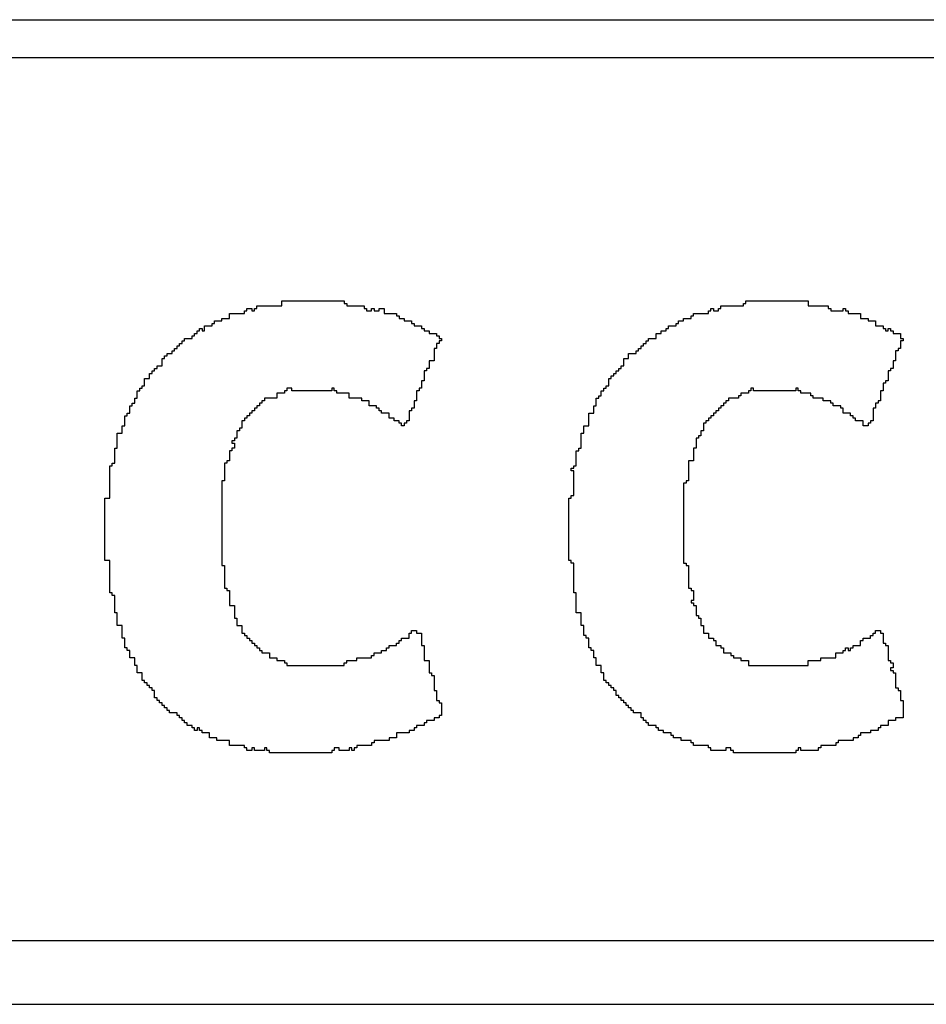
# Model space of a CAD drawing. Header units: millimetres. Extents: x -0.08 to 3.17, y -0.08 to 4.88.
# Tile 215 of 256: x 1.68 to 1.78, y 3.74 to 3.84. Entities that reach past the tile are written whole.
import ezdxf

# ---------------------------------------------------------------- set-up
doc = ezdxf.new("R2010")
doc.units = ezdxf.units.MM
doc.header["$MEASUREMENT"] = 0
for name, color, linetype in [('BottomLayer', 5, 'Continuous'), ('BottomOverlay', 54, 'Continuous'), ('MidLayer1', 16, 'Continuous'), ('MidLayer2', 76, 'Continuous'), ('TopLayer', 1, 'Continuous'), ('TopOverlay', 2, 'Continuous')]:
    doc.layers.add(name, color=color, linetype=linetype)

msp = doc.modelspace()

# ---------------------------------------------------------------- linework, layer by layer
at = {"layer": 'BottomLayer'}
msp.add_line((0.08066, 3.83858), (2.58785, 3.83858), dxfattribs=at)
at = {"layer": 'BottomOverlay'}
for p, q in [((1.16649, 3.74267), (1.99958, 3.74267)), ((1.91103, 3.73601), (1.59135, 3.73601))]:
    msp.add_line(p, q, dxfattribs=at)
at = {"layer": 'MidLayer1'}
msp.add_line((0.08066, 3.83858), (2.50174, 3.83858), dxfattribs=at)
at = {"layer": 'MidLayer2'}
msp.add_line((0.08066, 3.83858), (2.37065, 3.83858), dxfattribs=at)
at = {"layer": 'TopLayer'}
msp.add_line((0.07139, 3.83464), (2.58224, 3.83464), dxfattribs=at)
at = {"layer": 'TopOverlay'}
for p, q in [((1.70601, 3.80824), (1.70601, 3.8085)), ((1.70601, 3.8085), (1.70653, 3.8085)), ((1.70653, 3.8085), (1.70653, 3.80824)), ((1.70679, 3.80824), (1.70679, 3.8085)), ((1.70679, 3.8085), (1.70705, 3.8085)), ((1.70705, 3.8085), (1.70705, 3.80876)), ((1.70705, 3.80876), (1.70965, 3.80876)), ((1.70965, 3.80876), (1.70965, 3.80928)), ((1.70965, 3.80928), (1.71615, 3.80928)), ((1.71615, 3.80928), (1.71615, 3.80902)), ((1.71615, 3.80902), (1.71641, 3.80902)), ((1.71641, 3.80902), (1.71641, 3.80876)), ((1.71641, 3.80876), (1.71823, 3.80876)), ((1.71823, 3.80876), (1.71823, 3.8085)), ((1.71823, 3.8085), (1.71849, 3.8085)), ((1.71849, 3.8085), (1.71849, 3.80824)), ((1.71901, 3.80824), (1.71901, 3.8085)), ((1.71901, 3.8085), (1.71927, 3.8085)), ((1.71927, 3.8085), (1.71927, 3.80824)), ((1.71979, 3.80824), (1.71979, 3.8085)), ((1.71979, 3.8085), (1.72031, 3.8085)), ((1.72031, 3.8085), (1.72031, 3.80798)), ((1.75438, 3.80824), (1.75438, 3.8085)), ((1.75438, 3.8085), (1.75464, 3.8085)), ((1.75464, 3.8085), (1.75464, 3.80824)), ((1.75516, 3.80824), (1.75516, 3.8085)), ((1.75516, 3.8085), (1.75542, 3.8085)), ((1.75542, 3.8085), (1.75542, 3.80876)), ((1.75542, 3.80876), (1.75776, 3.80876)), ((1.75776, 3.80876), (1.75776, 3.80902)), ((1.75776, 3.80902), (1.75802, 3.80902)), ((1.75802, 3.80902), (1.75802, 3.80928)), ((1.75802, 3.80928), (1.76452, 3.80928)), ((1.76452, 3.80928), (1.76452, 3.80876)), ((1.76452, 3.80876), (1.7666, 3.80876)), ((1.7666, 3.80876), (1.7666, 3.8085)), ((1.7666, 3.8085), (1.76686, 3.8085)), ((1.76686, 3.8085), (1.76686, 3.80824)), ((1.76816, 3.80824), (1.76816, 3.8085)), ((1.76816, 3.8085), (1.76842, 3.8085)), ((1.76842, 3.8085), (1.76842, 3.80824)), ((1.70341, 3.8072), (1.70341, 3.80746)), ((1.70341, 3.80746), (1.70419, 3.80746)), ((1.70419, 3.80746), (1.70419, 3.80798)), ((1.70419, 3.80798), (1.70575, 3.80798)), ((1.70575, 3.80798), (1.70575, 3.80824)), ((1.70575, 3.80824), (1.70601, 3.80824)), ((1.70653, 3.80824), (1.70679, 3.80824)), ((1.71849, 3.80824), (1.71901, 3.80824)), ((1.71927, 3.80824), (1.71979, 3.80824)), ((1.72031, 3.80798), (1.72161, 3.80798)), ((1.72161, 3.80798), (1.72161, 3.80772)), ((1.72161, 3.80772), (1.72187, 3.80772)), ((1.72187, 3.80772), (1.72187, 3.80746)), ((1.72187, 3.80746), (1.72239, 3.80746)), ((1.72239, 3.80746), (1.72239, 3.8072)), ((1.75152, 3.8072), (1.75152, 3.80746)), ((1.75152, 3.80746), (1.7523, 3.80746)), ((1.7523, 3.80746), (1.7523, 3.80772)), ((1.7523, 3.80772), (1.75256, 3.80772)), ((1.75256, 3.80772), (1.75256, 3.80798)), ((1.75256, 3.80798), (1.75412, 3.80798)), ((1.75412, 3.80798), (1.75412, 3.80824)), ((1.75412, 3.80824), (1.75438, 3.80824)), ((1.75464, 3.80824), (1.75516, 3.80824)), ((1.76686, 3.80824), (1.76816, 3.80824)), ((1.76842, 3.80824), (1.76868, 3.80824)), ((1.76868, 3.80824), (1.76868, 3.80798)), ((1.76868, 3.80798), (1.76998, 3.80798)), ((1.76998, 3.80798), (1.76998, 3.80746)), ((1.76998, 3.80746), (1.77076, 3.80746)), ((1.77076, 3.80746), (1.77076, 3.8072)), ((1.70107, 3.80616), (1.70107, 3.80642)), ((1.70107, 3.80642), (1.70133, 3.80642)), ((1.70133, 3.80642), (1.70133, 3.80616)), ((1.70159, 3.80616), (1.70159, 3.80668)), ((1.70159, 3.80668), (1.70237, 3.80668)), ((1.70237, 3.80668), (1.70237, 3.80694)), ((1.70237, 3.80694), (1.70263, 3.80694)), ((1.70263, 3.80694), (1.70263, 3.8072)), ((1.70263, 3.8072), (1.70341, 3.8072)), ((1.72239, 3.8072), (1.72317, 3.8072)), ((1.72317, 3.8072), (1.72317, 3.80694)), ((1.72317, 3.80694), (1.72344, 3.80694)), ((1.72344, 3.80694), (1.72344, 3.80668)), ((1.72344, 3.80668), (1.72422, 3.80668)), ((1.72422, 3.80668), (1.72422, 3.80642)), ((1.72422, 3.80642), (1.72448, 3.80642)), ((1.72448, 3.80642), (1.72448, 3.80616)), ((1.7497, 3.80616), (1.7497, 3.80642)), ((1.7497, 3.80642), (1.74996, 3.80642)), ((1.74996, 3.80642), (1.74996, 3.80668)), ((1.74996, 3.80668), (1.75074, 3.80668)), ((1.75074, 3.80668), (1.75074, 3.80694)), ((1.75074, 3.80694), (1.751, 3.80694)), ((1.751, 3.80694), (1.751, 3.8072)), ((1.751, 3.8072), (1.75152, 3.8072)), ((1.77076, 3.8072), (1.77154, 3.8072)), ((1.77154, 3.8072), (1.77154, 3.80668)), ((1.77154, 3.80668), (1.77232, 3.80668)), ((1.77232, 3.80668), (1.77232, 3.80642)), ((1.77232, 3.80642), (1.77258, 3.80642)), ((1.77258, 3.80642), (1.77258, 3.80616)), ((1.77284, 3.80616), (1.77284, 3.80642)), ((1.77284, 3.80642), (1.7731, 3.80642)), ((1.7731, 3.80642), (1.7731, 3.80616)), ((1.69951, 3.80512), (1.69951, 3.80538)), ((1.69951, 3.80538), (1.70029, 3.80538)), ((1.70029, 3.80538), (1.70029, 3.80564)), ((1.70029, 3.80564), (1.70055, 3.80564)), ((1.70055, 3.80564), (1.70055, 3.8059)), ((1.70055, 3.8059), (1.70081, 3.8059)), ((1.70081, 3.8059), (1.70081, 3.80616)), ((1.70081, 3.80616), (1.70107, 3.80616)), ((1.70133, 3.80616), (1.70159, 3.80616)), ((1.72448, 3.80616), (1.725, 3.80616)), ((1.725, 3.80616), (1.725, 3.8059)), ((1.725, 3.8059), (1.72578, 3.8059)), ((1.72578, 3.8059), (1.72578, 3.80564)), ((1.72578, 3.80564), (1.72604, 3.80564)), ((1.72604, 3.80564), (1.72604, 3.80538)), ((1.72604, 3.80538), (1.7263, 3.80538)), ((1.7263, 3.80538), (1.7263, 3.80512)), ((1.74788, 3.80512), (1.74788, 3.80538)), ((1.74788, 3.80538), (1.74866, 3.80538)), ((1.74866, 3.80538), (1.74866, 3.8059)), ((1.74866, 3.8059), (1.74918, 3.8059)), ((1.74918, 3.8059), (1.74918, 3.80616)), ((1.74918, 3.80616), (1.7497, 3.80616)), ((1.77258, 3.80616), (1.77284, 3.80616)), ((1.7731, 3.80616), (1.77336, 3.80616)), ((1.77336, 3.80616), (1.77336, 3.8059)), ((1.77336, 3.8059), (1.77414, 3.8059)), ((1.77414, 3.8059), (1.77414, 3.80538)), ((1.77414, 3.80538), (1.7744, 3.80538)), ((1.7744, 3.80538), (1.7744, 3.80512)), ((1.69847, 3.80408), (1.69847, 3.80434)), ((1.69847, 3.80434), (1.69873, 3.80434)), ((1.69873, 3.80434), (1.69873, 3.8046)), ((1.69873, 3.8046), (1.69899, 3.8046)), ((1.69899, 3.8046), (1.69899, 3.80486)), ((1.69899, 3.80486), (1.69925, 3.80486)), ((1.69925, 3.80486), (1.69925, 3.80512)), ((1.69925, 3.80512), (1.69951, 3.80512)), ((1.72578, 3.80434), (1.72552, 3.80434)), ((1.72552, 3.80434), (1.72552, 3.80304)), ((1.72604, 3.80486), (1.72578, 3.80486)), ((1.72578, 3.80486), (1.72578, 3.80434)), ((1.7263, 3.80512), (1.72604, 3.80512)), ((1.72604, 3.80512), (1.72604, 3.80486)), ((1.74684, 3.80408), (1.74684, 3.80434)), ((1.74684, 3.80434), (1.7471, 3.80434)), ((1.7471, 3.80434), (1.7471, 3.8046)), ((1.7471, 3.8046), (1.74736, 3.8046)), ((1.74736, 3.8046), (1.74736, 3.80486)), ((1.74736, 3.80486), (1.74762, 3.80486)), ((1.74762, 3.80486), (1.74762, 3.80512)), ((1.74762, 3.80512), (1.74788, 3.80512)), ((1.77414, 3.80434), (1.77388, 3.80434)), ((1.77388, 3.80434), (1.77388, 3.80408)), ((1.7744, 3.80512), (1.77414, 3.80512)), ((1.77414, 3.80512), (1.77414, 3.80434)), ((1.69717, 3.80252), (1.69717, 3.8033)), ((1.69717, 3.8033), (1.69743, 3.8033)), ((1.69743, 3.8033), (1.69743, 3.80356)), ((1.69743, 3.80356), (1.69769, 3.80356)), ((1.69769, 3.80356), (1.69769, 3.80382)), ((1.69769, 3.80382), (1.69821, 3.80382)), ((1.69821, 3.80382), (1.69821, 3.80408)), ((1.69821, 3.80408), (1.69847, 3.80408)), ((1.74528, 3.80252), (1.74528, 3.8033)), ((1.74528, 3.8033), (1.7458, 3.8033)), ((1.7458, 3.8033), (1.7458, 3.80382)), ((1.7458, 3.80382), (1.74658, 3.80382)), ((1.74658, 3.80382), (1.74658, 3.80408)), ((1.74658, 3.80408), (1.74684, 3.80408)), ((1.77388, 3.80408), (1.77362, 3.80408)), ((1.77362, 3.80408), (1.77362, 3.80304)), ((1.69639, 3.802), (1.69639, 3.80226)), ((1.69639, 3.80226), (1.69665, 3.80226)), ((1.69665, 3.80226), (1.69665, 3.80252)), ((1.69665, 3.80252), (1.69717, 3.80252)), ((1.725, 3.80226), (1.72474, 3.80226)), ((1.72474, 3.80226), (1.72474, 3.802)), ((1.72552, 3.80304), (1.725, 3.80304)), ((1.725, 3.80304), (1.725, 3.80226)), ((1.74476, 3.802), (1.74476, 3.80226)), ((1.74476, 3.80226), (1.74502, 3.80226)), ((1.74502, 3.80226), (1.74502, 3.80252)), ((1.74502, 3.80252), (1.74528, 3.80252)), ((1.77336, 3.80226), (1.7731, 3.80226)), ((1.7731, 3.80226), (1.7731, 3.802)), ((1.77362, 3.80304), (1.77336, 3.80304)), ((1.77336, 3.80304), (1.77336, 3.80226)), ((1.69535, 3.80044), (1.69535, 3.80122)), ((1.69535, 3.80122), (1.69587, 3.80122)), ((1.69587, 3.80122), (1.69587, 3.80174)), ((1.69587, 3.80174), (1.69613, 3.80174)), ((1.69613, 3.80174), (1.69613, 3.802)), ((1.69613, 3.802), (1.69639, 3.802)), ((1.72474, 3.802), (1.72448, 3.802)), ((1.72448, 3.802), (1.72448, 3.80096)), ((1.74372, 3.80044), (1.74372, 3.80122)), ((1.74372, 3.80122), (1.74398, 3.80122)), ((1.74398, 3.80122), (1.74398, 3.80148)), ((1.74398, 3.80148), (1.74424, 3.80148)), ((1.74424, 3.80148), (1.74424, 3.80174)), ((1.74424, 3.80174), (1.7445, 3.80174)), ((1.7445, 3.80174), (1.7445, 3.802)), ((1.7445, 3.802), (1.74476, 3.802)), ((1.7731, 3.802), (1.77284, 3.802)), ((1.77284, 3.802), (1.77284, 3.80096)), ((1.69483, 3.79992), (1.69483, 3.80018)), ((1.69483, 3.80018), (1.69509, 3.80018)), ((1.69509, 3.80018), (1.69509, 3.80044)), ((1.69509, 3.80044), (1.69535, 3.80044)), ((1.71069, 3.80018), (1.71017, 3.80018)), ((1.71017, 3.80018), (1.71017, 3.79992)), ((1.71069, 3.79992), (1.71069, 3.80018)), ((1.71511, 3.80018), (1.71485, 3.80018)), ((1.71485, 3.80018), (1.71485, 3.79992)), ((1.71511, 3.79992), (1.71511, 3.80018)), ((1.72422, 3.80018), (1.72396, 3.80018)), ((1.72396, 3.80018), (1.72396, 3.79992)), ((1.72448, 3.80096), (1.72422, 3.80096)), ((1.72422, 3.80096), (1.72422, 3.80018)), ((1.7432, 3.79992), (1.7432, 3.80018)), ((1.7432, 3.80018), (1.74346, 3.80018)), ((1.74346, 3.80018), (1.74346, 3.80044)), ((1.74346, 3.80044), (1.74372, 3.80044)), ((1.7588, 3.80018), (1.75854, 3.80018)), ((1.75854, 3.80018), (1.75854, 3.79992)), ((1.7588, 3.79992), (1.7588, 3.80018)), ((1.76348, 3.80018), (1.76322, 3.80018)), ((1.76322, 3.80018), (1.76322, 3.79992)), ((1.76348, 3.79992), (1.76348, 3.80018)), ((1.77258, 3.8007), (1.77232, 3.8007)), ((1.77232, 3.8007), (1.77232, 3.79992)), ((1.77284, 3.80096), (1.77258, 3.80096)), ((1.77258, 3.80096), (1.77258, 3.8007)), ((1.69431, 3.79862), (1.69431, 3.79914)), ((1.69431, 3.79914), (1.69457, 3.79914)), ((1.69457, 3.79914), (1.69457, 3.79992)), ((1.69457, 3.79992), (1.69483, 3.79992)), ((1.70913, 3.79914), (1.70783, 3.79914)), ((1.70783, 3.79914), (1.70783, 3.79888)), ((1.70991, 3.79966), (1.70913, 3.79966)), ((1.70913, 3.79966), (1.70913, 3.79914)), ((1.71017, 3.79992), (1.70991, 3.79992)), ((1.70991, 3.79992), (1.70991, 3.79966)), ((1.71485, 3.79992), (1.71069, 3.79992)), ((1.71537, 3.79992), (1.71511, 3.79992)), ((1.71537, 3.79966), (1.71537, 3.79992)), ((1.71667, 3.79966), (1.71537, 3.79966)), ((1.71667, 3.79914), (1.71667, 3.79966)), ((1.71797, 3.79914), (1.71667, 3.79914)), ((1.71797, 3.79888), (1.71797, 3.79914)), ((1.72396, 3.79992), (1.7237, 3.79992)), ((1.7237, 3.79992), (1.7237, 3.79888)), ((1.74242, 3.79836), (1.74242, 3.79914)), ((1.74242, 3.79914), (1.74268, 3.79914)), ((1.74268, 3.79914), (1.74268, 3.7994)), ((1.74268, 3.7994), (1.74294, 3.7994)), ((1.74294, 3.7994), (1.74294, 3.79992)), ((1.74294, 3.79992), (1.7432, 3.79992)), ((1.75724, 3.79914), (1.7562, 3.79914)), ((1.7562, 3.79914), (1.7562, 3.79888)), ((1.7575, 3.7994), (1.75724, 3.7994)), ((1.75724, 3.7994), (1.75724, 3.79914)), ((1.75828, 3.79966), (1.7575, 3.79966)), ((1.7575, 3.79966), (1.7575, 3.7994)), ((1.75854, 3.79992), (1.75828, 3.79992)), ((1.75828, 3.79992), (1.75828, 3.79966)), ((1.76322, 3.79992), (1.7588, 3.79992)), ((1.76374, 3.79992), (1.76348, 3.79992)), ((1.76374, 3.79966), (1.76374, 3.79992)), ((1.76478, 3.79966), (1.76374, 3.79966)), ((1.76478, 3.7994), (1.76478, 3.79966)), ((1.76504, 3.7994), (1.76478, 3.7994)), ((1.76504, 3.79914), (1.76504, 3.7994)), ((1.76608, 3.79914), (1.76504, 3.79914)), ((1.76608, 3.79888), (1.76608, 3.79914)), ((1.77232, 3.79992), (1.77206, 3.79992)), ((1.77206, 3.79992), (1.77206, 3.79888)), ((1.69379, 3.79758), (1.69379, 3.79836)), ((1.69379, 3.79836), (1.69405, 3.79836)), ((1.69405, 3.79836), (1.69405, 3.79862)), ((1.69405, 3.79862), (1.69431, 3.79862)), ((1.70705, 3.7981), (1.70679, 3.7981)), ((1.70679, 3.7981), (1.70679, 3.79784)), ((1.70731, 3.79836), (1.70705, 3.79836)), ((1.70705, 3.79836), (1.70705, 3.7981)), ((1.70757, 3.79862), (1.70731, 3.79862)), ((1.70731, 3.79862), (1.70731, 3.79836)), ((1.70783, 3.79888), (1.70757, 3.79888)), ((1.70757, 3.79888), (1.70757, 3.79862)), ((1.71875, 3.79888), (1.71797, 3.79888)), ((1.71875, 3.79836), (1.71875, 3.79888)), ((1.71953, 3.79836), (1.71875, 3.79836)), ((1.71953, 3.7981), (1.71953, 3.79836)), ((1.71979, 3.7981), (1.71953, 3.7981)), ((1.71979, 3.79784), (1.71979, 3.7981)), ((1.72344, 3.7981), (1.72317, 3.7981)), ((1.72317, 3.7981), (1.72317, 3.79784)), ((1.7237, 3.79888), (1.72344, 3.79888)), ((1.72344, 3.79888), (1.72344, 3.7981)), ((1.74216, 3.79758), (1.74216, 3.79836)), ((1.74216, 3.79836), (1.74242, 3.79836)), ((1.75542, 3.7981), (1.75516, 3.7981)), ((1.75516, 3.7981), (1.75516, 3.79784)), ((1.75568, 3.79836), (1.75542, 3.79836)), ((1.75542, 3.79836), (1.75542, 3.7981)), ((1.75594, 3.79862), (1.75568, 3.79862)), ((1.75568, 3.79862), (1.75568, 3.79836)), ((1.7562, 3.79888), (1.75594, 3.79888)), ((1.75594, 3.79888), (1.75594, 3.79862)), ((1.76686, 3.79888), (1.76608, 3.79888)), ((1.76686, 3.79862), (1.76686, 3.79888)), ((1.76712, 3.79862), (1.76686, 3.79862)), ((1.76712, 3.79836), (1.76712, 3.79862)), ((1.7679, 3.79836), (1.76712, 3.79836)), ((1.7679, 3.7981), (1.7679, 3.79836)), ((1.76816, 3.7981), (1.7679, 3.7981)), ((1.76816, 3.79758), (1.76816, 3.7981)), ((1.77154, 3.7981), (1.77128, 3.7981)), ((1.77128, 3.7981), (1.77128, 3.7968)), ((1.7718, 3.79862), (1.77154, 3.79862)), ((1.77154, 3.79862), (1.77154, 3.7981)), ((1.77206, 3.79888), (1.7718, 3.79888)), ((1.7718, 3.79888), (1.7718, 3.79862)), ((1.69327, 3.79628), (1.69327, 3.79732)), ((1.69327, 3.79732), (1.69353, 3.79732)), ((1.69353, 3.79732), (1.69353, 3.79758)), ((1.69353, 3.79758), (1.69379, 3.79758)), ((1.70601, 3.79706), (1.70575, 3.79706)), ((1.70575, 3.79706), (1.70575, 3.7968)), ((1.70627, 3.79732), (1.70601, 3.79732)), ((1.70601, 3.79732), (1.70601, 3.79706)), ((1.70653, 3.79758), (1.70627, 3.79758)), ((1.70627, 3.79758), (1.70627, 3.79732)), ((1.70679, 3.79784), (1.70653, 3.79784)), ((1.70653, 3.79784), (1.70653, 3.79758)), ((1.72005, 3.79784), (1.71979, 3.79784)), ((1.72005, 3.79758), (1.72005, 3.79784)), ((1.72083, 3.79758), (1.72005, 3.79758)), ((1.72083, 3.79706), (1.72083, 3.79758)), ((1.72135, 3.79706), (1.72083, 3.79706)), ((1.72135, 3.7968), (1.72135, 3.79706)), ((1.72317, 3.79784), (1.72291, 3.79784)), ((1.72291, 3.79784), (1.72291, 3.7968)), ((1.74164, 3.79628), (1.74164, 3.79758)), ((1.74164, 3.79758), (1.74216, 3.79758)), ((1.75438, 3.79706), (1.75412, 3.79706)), ((1.75412, 3.79706), (1.75412, 3.7968)), ((1.75464, 3.79732), (1.75438, 3.79732)), ((1.75438, 3.79732), (1.75438, 3.79706)), ((1.7549, 3.79758), (1.75464, 3.79758)), ((1.75464, 3.79758), (1.75464, 3.79732)), ((1.75516, 3.79784), (1.7549, 3.79784)), ((1.7549, 3.79784), (1.7549, 3.79758)), ((1.76894, 3.79758), (1.76816, 3.79758)), ((1.76894, 3.79732), (1.76894, 3.79758)), ((1.7692, 3.79732), (1.76894, 3.79732)), ((1.7692, 3.79706), (1.7692, 3.79732)), ((1.76946, 3.79706), (1.7692, 3.79706)), ((1.76946, 3.7968), (1.76946, 3.79706)), ((1.69301, 3.7955), (1.69301, 3.79628)), ((1.69301, 3.79628), (1.69327, 3.79628)), ((1.70549, 3.79602), (1.70523, 3.79602)), ((1.70523, 3.79602), (1.70523, 3.79576)), ((1.70575, 3.7968), (1.70549, 3.7968)), ((1.70549, 3.7968), (1.70549, 3.79602)), ((1.72187, 3.7968), (1.72135, 3.7968)), ((1.72187, 3.79654), (1.72187, 3.7968)), ((1.72213, 3.79654), (1.72187, 3.79654)), ((1.72213, 3.79628), (1.72213, 3.79654)), ((1.72239, 3.79628), (1.72213, 3.79628)), ((1.72265, 3.79654), (1.72239, 3.79654)), ((1.72239, 3.79654), (1.72239, 3.79628)), ((1.72265, 3.7968), (1.72265, 3.79654)), ((1.72291, 3.7968), (1.72265, 3.7968)), ((1.74112, 3.7955), (1.74112, 3.79628)), ((1.74112, 3.79628), (1.74164, 3.79628)), ((1.75386, 3.79654), (1.7536, 3.79654)), ((1.7536, 3.79654), (1.7536, 3.79576)), ((1.75412, 3.7968), (1.75386, 3.7968)), ((1.75386, 3.7968), (1.75386, 3.79654)), ((1.77024, 3.7968), (1.76946, 3.7968)), ((1.77024, 3.79628), (1.77024, 3.7968)), ((1.77076, 3.79628), (1.77024, 3.79628)), ((1.77102, 3.79654), (1.77076, 3.79654)), ((1.77076, 3.79654), (1.77076, 3.79628)), ((1.77128, 3.7968), (1.77102, 3.7968)), ((1.77102, 3.7968), (1.77102, 3.79654)), ((1.69249, 3.79394), (1.69249, 3.7955)), ((1.69249, 3.7955), (1.69301, 3.7955)), ((1.70497, 3.79498), (1.70471, 3.79498)), ((1.70471, 3.79498), (1.70471, 3.79472)), ((1.70523, 3.79576), (1.70497, 3.79576)), ((1.70497, 3.79576), (1.70497, 3.79498)), ((1.74086, 3.79394), (1.74086, 3.7955)), ((1.74086, 3.7955), (1.74112, 3.7955)), ((1.75308, 3.79498), (1.75282, 3.79498)), ((1.75282, 3.79498), (1.75282, 3.79394)), ((1.75334, 3.79524), (1.75308, 3.79524)), ((1.75308, 3.79524), (1.75308, 3.79498)), ((1.7536, 3.79576), (1.75334, 3.79576)), ((1.75334, 3.79576), (1.75334, 3.79524)), ((1.69223, 3.79238), (1.69223, 3.79394)), ((1.69223, 3.79394), (1.69249, 3.79394)), ((1.70471, 3.79472), (1.70445, 3.79472)), ((1.70445, 3.79472), (1.70445, 3.79446)), ((1.70445, 3.79446), (1.70471, 3.79446)), ((1.70471, 3.79394), (1.70445, 3.79394)), ((1.70445, 3.79394), (1.70445, 3.79368)), ((1.70471, 3.79446), (1.70471, 3.79394)), ((1.7406, 3.79368), (1.7406, 3.79394)), ((1.7406, 3.79394), (1.74086, 3.79394)), ((1.75282, 3.79394), (1.75256, 3.79394)), ((1.75256, 3.79394), (1.75256, 3.79264)), ((1.70445, 3.79368), (1.70419, 3.79368)), ((1.70419, 3.79368), (1.70419, 3.79264)), ((1.74034, 3.79212), (1.74034, 3.79368)), ((1.74034, 3.79368), (1.7406, 3.79368)), ((1.69171, 3.78874), (1.69171, 3.79212)), ((1.69171, 3.79212), (1.69197, 3.79212)), ((1.69197, 3.79212), (1.69197, 3.79238)), ((1.69197, 3.79238), (1.69223, 3.79238)), ((1.70393, 3.79238), (1.70367, 3.79238)), ((1.70367, 3.79238), (1.70367, 3.79056)), ((1.70419, 3.79264), (1.70393, 3.79264)), ((1.70393, 3.79264), (1.70393, 3.79238)), ((1.73982, 3.7916), (1.73982, 3.79186)), ((1.73982, 3.79186), (1.74008, 3.79186)), ((1.74008, 3.79186), (1.74008, 3.79212)), ((1.74008, 3.79212), (1.74034, 3.79212)), ((1.75256, 3.79264), (1.75204, 3.79264)), ((1.75204, 3.79264), (1.75204, 3.79056)), ((1.74008, 3.7916), (1.73982, 3.7916)), ((1.74008, 3.789), (1.74008, 3.7916)), ((1.70367, 3.79056), (1.70341, 3.79056)), ((1.70341, 3.79056), (1.70341, 3.78172)), ((1.75178, 3.7903), (1.75152, 3.7903)), ((1.75152, 3.7903), (1.75152, 3.78198)), ((1.75204, 3.79056), (1.75178, 3.79056)), ((1.75178, 3.79056), (1.75178, 3.7903)), ((1.73982, 3.78874), (1.73982, 3.789)), ((1.73982, 3.789), (1.74008, 3.789)), ((1.69119, 3.78224), (1.69119, 3.78874)), ((1.69119, 3.78874), (1.69171, 3.78874)), ((1.73956, 3.78224), (1.73956, 3.78874)), ((1.73956, 3.78874), (1.73982, 3.78874)), ((1.69171, 3.78224), (1.69119, 3.78224)), ((1.69171, 3.77886), (1.69171, 3.78224)), ((1.70341, 3.78172), (1.70367, 3.78172)), ((1.70367, 3.78172), (1.70367, 3.77938)), ((1.73982, 3.78224), (1.73956, 3.78224)), ((1.73982, 3.78198), (1.73982, 3.78224)), ((1.74008, 3.78198), (1.73982, 3.78198)), ((1.74008, 3.77886), (1.74008, 3.78198)), ((1.75152, 3.78198), (1.75178, 3.78198)), ((1.75178, 3.78198), (1.75178, 3.78172)), ((1.75178, 3.78172), (1.75204, 3.78172)), ((1.75204, 3.78172), (1.75204, 3.77938)), ((1.69197, 3.77886), (1.69171, 3.77886)), ((1.69197, 3.7786), (1.69197, 3.77886)), ((1.69223, 3.7786), (1.69197, 3.7786)), ((1.69223, 3.77678), (1.69223, 3.7786)), ((1.70367, 3.77938), (1.70393, 3.77938)), ((1.70393, 3.77938), (1.70393, 3.77912)), ((1.70393, 3.77912), (1.70419, 3.77912)), ((1.70419, 3.77912), (1.70419, 3.77756)), ((1.74034, 3.77886), (1.74008, 3.77886)), ((1.74034, 3.77678), (1.74034, 3.77886)), ((1.75204, 3.77938), (1.7523, 3.77938)), ((1.7523, 3.77938), (1.7523, 3.77912)), ((1.7523, 3.77912), (1.75256, 3.77912)), ((1.75256, 3.77912), (1.75256, 3.77808)), ((1.70419, 3.77756), (1.70471, 3.77756)), ((1.70471, 3.77756), (1.70471, 3.77625)), ((1.75256, 3.77808), (1.7523, 3.77808)), ((1.7523, 3.77808), (1.7523, 3.77782)), ((1.7523, 3.77782), (1.75256, 3.77782)), ((1.75256, 3.77782), (1.75256, 3.77756)), ((1.75256, 3.77756), (1.75282, 3.77756)), ((1.75282, 3.77756), (1.75282, 3.77651)), ((1.69249, 3.77678), (1.69223, 3.77678)), ((1.69249, 3.77547), (1.69249, 3.77678)), ((1.74086, 3.77678), (1.74034, 3.77678)), ((1.74086, 3.77547), (1.74086, 3.77678)), ((1.75282, 3.77651), (1.75308, 3.77651)), ((1.75308, 3.77651), (1.75308, 3.77625)), ((1.69301, 3.77547), (1.69249, 3.77547)), ((1.69301, 3.77417), (1.69301, 3.77547)), ((1.70471, 3.77625), (1.70497, 3.77625)), ((1.70497, 3.77625), (1.70497, 3.77547)), ((1.70497, 3.77547), (1.70549, 3.77547)), ((1.70549, 3.77547), (1.70549, 3.77469)), ((1.74112, 3.77547), (1.74086, 3.77547)), ((1.74112, 3.77443), (1.74112, 3.77547)), ((1.75308, 3.77625), (1.75334, 3.77625)), ((1.75334, 3.77625), (1.75334, 3.77547)), ((1.75334, 3.77547), (1.7536, 3.77547)), ((1.7536, 3.77547), (1.7536, 3.77469)), ((1.70549, 3.77469), (1.70575, 3.77469)), ((1.70575, 3.77469), (1.70575, 3.77443)), ((1.70575, 3.77443), (1.70601, 3.77443)), ((1.70601, 3.77443), (1.70601, 3.77417)), ((1.72291, 3.77417), (1.72291, 3.77469)), ((1.72291, 3.77469), (1.72317, 3.77469)), ((1.72317, 3.77469), (1.72317, 3.77495)), ((1.72317, 3.77495), (1.7237, 3.77495)), ((1.7237, 3.77495), (1.7237, 3.77469)), ((1.7237, 3.77469), (1.72422, 3.77469)), ((1.72422, 3.77469), (1.72422, 3.77339)), ((1.74138, 3.77443), (1.74112, 3.77443)), ((1.74138, 3.77417), (1.74138, 3.77443)), ((1.7536, 3.77469), (1.75412, 3.77469)), ((1.75412, 3.77469), (1.75412, 3.77417)), ((1.77102, 3.77417), (1.77102, 3.77443)), ((1.77102, 3.77443), (1.77128, 3.77443)), ((1.77128, 3.77443), (1.77128, 3.77469)), ((1.77128, 3.77469), (1.77154, 3.77469)), ((1.77154, 3.77469), (1.77154, 3.77495)), ((1.77154, 3.77495), (1.77206, 3.77495)), ((1.77206, 3.77495), (1.77206, 3.77469)), ((1.77206, 3.77469), (1.77232, 3.77469)), ((1.77232, 3.77469), (1.77232, 3.77365)), ((1.69327, 3.77417), (1.69301, 3.77417)), ((1.69327, 3.77313), (1.69327, 3.77417)), ((1.70601, 3.77417), (1.70627, 3.77417)), ((1.70627, 3.77417), (1.70627, 3.77391)), ((1.70627, 3.77391), (1.70653, 3.77391)), ((1.70653, 3.77391), (1.70653, 3.77365)), ((1.70653, 3.77365), (1.70679, 3.77365)), ((1.70679, 3.77365), (1.70679, 3.77339)), ((1.70679, 3.77339), (1.70705, 3.77339)), ((1.70705, 3.77339), (1.70705, 3.77313)), ((1.72083, 3.77313), (1.72083, 3.77339)), ((1.72083, 3.77339), (1.72161, 3.77339)), ((1.72161, 3.77339), (1.72161, 3.77365)), ((1.72161, 3.77365), (1.72187, 3.77365)), ((1.72187, 3.77365), (1.72187, 3.77391)), ((1.72187, 3.77391), (1.72213, 3.77391)), ((1.72213, 3.77391), (1.72213, 3.77417)), ((1.72213, 3.77417), (1.72291, 3.77417)), ((1.72422, 3.77339), (1.72448, 3.77339)), ((1.72448, 3.77339), (1.72448, 3.77183)), ((1.74164, 3.77417), (1.74138, 3.77417)), ((1.74164, 3.77313), (1.74164, 3.77417)), ((1.75412, 3.77417), (1.75464, 3.77417)), ((1.75464, 3.77417), (1.75464, 3.77391)), ((1.75464, 3.77391), (1.7549, 3.77391)), ((1.7549, 3.77391), (1.7549, 3.77339)), ((1.7549, 3.77339), (1.75542, 3.77339)), ((1.75542, 3.77339), (1.75542, 3.77313)), ((1.7692, 3.77313), (1.7692, 3.77339)), ((1.7692, 3.77339), (1.76998, 3.77339)), ((1.76998, 3.77339), (1.76998, 3.77391)), ((1.76998, 3.77391), (1.77024, 3.77391)), ((1.77024, 3.77391), (1.77024, 3.77417)), ((1.77024, 3.77417), (1.77102, 3.77417)), ((1.77232, 3.77365), (1.77258, 3.77365)), ((1.77258, 3.77365), (1.77258, 3.77339)), ((1.77258, 3.77339), (1.77284, 3.77339)), ((1.77284, 3.77339), (1.77284, 3.77183)), ((1.69353, 3.77313), (1.69327, 3.77313)), ((1.69353, 3.77287), (1.69353, 3.77313)), ((1.69379, 3.77287), (1.69353, 3.77287)), ((1.69379, 3.77209), (1.69379, 3.77287)), ((1.70705, 3.77313), (1.70731, 3.77313)), ((1.70731, 3.77313), (1.70731, 3.77287)), ((1.70731, 3.77287), (1.70757, 3.77287)), ((1.70757, 3.77287), (1.70757, 3.77261)), ((1.70757, 3.77261), (1.70835, 3.77261)), ((1.70835, 3.77261), (1.70835, 3.77209)), ((1.71927, 3.77235), (1.71927, 3.77261)), ((1.71927, 3.77261), (1.72005, 3.77261)), ((1.72005, 3.77261), (1.72005, 3.77287)), ((1.72005, 3.77287), (1.72057, 3.77287)), ((1.72057, 3.77287), (1.72057, 3.77313)), ((1.72057, 3.77313), (1.72083, 3.77313)), ((1.7419, 3.77313), (1.74164, 3.77313)), ((1.7419, 3.77287), (1.7419, 3.77313)), ((1.74216, 3.77287), (1.7419, 3.77287)), ((1.74216, 3.77209), (1.74216, 3.77287)), ((1.75542, 3.77313), (1.75568, 3.77313)), ((1.75568, 3.77313), (1.75568, 3.77261)), ((1.75568, 3.77261), (1.75646, 3.77261)), ((1.75646, 3.77261), (1.75646, 3.77235)), ((1.76738, 3.77209), (1.76738, 3.77261)), ((1.76738, 3.77261), (1.76816, 3.77261)), ((1.76816, 3.77261), (1.76816, 3.77287)), ((1.76816, 3.77287), (1.76842, 3.77287)), ((1.76842, 3.77287), (1.76842, 3.77313)), ((1.76842, 3.77313), (1.76868, 3.77313)), ((1.76868, 3.77313), (1.76868, 3.77287)), ((1.76868, 3.77287), (1.76894, 3.77287)), ((1.76894, 3.77287), (1.76894, 3.77313)), ((1.76894, 3.77313), (1.7692, 3.77313)), ((1.69431, 3.77209), (1.69379, 3.77209)), ((1.69431, 3.77131), (1.69431, 3.77209)), ((1.70835, 3.77209), (1.70913, 3.77209)), ((1.70913, 3.77209), (1.70913, 3.77183)), ((1.70913, 3.77183), (1.70991, 3.77183)), ((1.70991, 3.77183), (1.70991, 3.77157)), ((1.70991, 3.77157), (1.71017, 3.77157)), ((1.71017, 3.77157), (1.71017, 3.77131)), ((1.71615, 3.77131), (1.71615, 3.77157)), ((1.71615, 3.77157), (1.71641, 3.77157)), ((1.71641, 3.77157), (1.71641, 3.77183)), ((1.71641, 3.77183), (1.71745, 3.77183)), ((1.71745, 3.77183), (1.71745, 3.77209)), ((1.71745, 3.77209), (1.71901, 3.77209)), ((1.71901, 3.77209), (1.71901, 3.77235)), ((1.71901, 3.77235), (1.71927, 3.77235)), ((1.72448, 3.77183), (1.725, 3.77183)), ((1.725, 3.77183), (1.725, 3.77053)), ((1.74242, 3.77209), (1.74216, 3.77209)), ((1.74242, 3.77131), (1.74242, 3.77209)), ((1.75646, 3.77235), (1.75672, 3.77235)), ((1.75672, 3.77235), (1.75672, 3.77209)), ((1.75672, 3.77209), (1.7575, 3.77209)), ((1.7575, 3.77209), (1.7575, 3.77183)), ((1.7575, 3.77183), (1.75828, 3.77183)), ((1.75828, 3.77183), (1.75828, 3.77131)), ((1.76452, 3.77131), (1.76452, 3.77183)), ((1.76452, 3.77183), (1.76582, 3.77183)), ((1.76582, 3.77183), (1.76582, 3.77209)), ((1.76582, 3.77209), (1.76738, 3.77209)), ((1.77284, 3.77183), (1.7731, 3.77183)), ((1.7731, 3.77183), (1.7731, 3.77157)), ((1.7731, 3.77157), (1.77336, 3.77157)), ((1.77336, 3.77157), (1.77336, 3.77105)), ((1.69457, 3.77131), (1.69431, 3.77131)), ((1.69457, 3.77053), (1.69457, 3.77131)), ((1.69509, 3.77053), (1.69457, 3.77053)), ((1.69509, 3.76975), (1.69509, 3.77053)), ((1.71017, 3.77131), (1.71615, 3.77131)), ((1.725, 3.77053), (1.72526, 3.77053)), ((1.72526, 3.77053), (1.72526, 3.77027)), ((1.74294, 3.77131), (1.74242, 3.77131)), ((1.74294, 3.77053), (1.74294, 3.77131)), ((1.7432, 3.77053), (1.74294, 3.77053)), ((1.7432, 3.76975), (1.7432, 3.77053)), ((1.75828, 3.77131), (1.76452, 3.77131)), ((1.77336, 3.77105), (1.7731, 3.77105)), ((1.7731, 3.77105), (1.7731, 3.77079)), ((1.7731, 3.77079), (1.77336, 3.77079)), ((1.77336, 3.77079), (1.77336, 3.77053)), ((1.77336, 3.77053), (1.77362, 3.77053)), ((1.77362, 3.77053), (1.77362, 3.76897)), ((1.69535, 3.76975), (1.69509, 3.76975)), ((1.69535, 3.76949), (1.69535, 3.76975)), ((1.69561, 3.76949), (1.69535, 3.76949)), ((1.69561, 3.76923), (1.69561, 3.76949)), ((1.72526, 3.77027), (1.72552, 3.77027)), ((1.72552, 3.77027), (1.72552, 3.76871)), ((1.74346, 3.76975), (1.7432, 3.76975)), ((1.74346, 3.76949), (1.74346, 3.76975)), ((1.74372, 3.76949), (1.74346, 3.76949)), ((1.74372, 3.76923), (1.74372, 3.76949)), ((1.69587, 3.76923), (1.69561, 3.76923)), ((1.69587, 3.76897), (1.69587, 3.76923)), ((1.69613, 3.76897), (1.69587, 3.76897)), ((1.69613, 3.76871), (1.69613, 3.76897)), ((1.69639, 3.76871), (1.69613, 3.76871)), ((1.69639, 3.76793), (1.69639, 3.76871)), ((1.72552, 3.76871), (1.72578, 3.76871)), ((1.72578, 3.76871), (1.72578, 3.76767)), ((1.74398, 3.76923), (1.74372, 3.76923)), ((1.74398, 3.76897), (1.74398, 3.76923)), ((1.74424, 3.76897), (1.74398, 3.76897)), ((1.74424, 3.76871), (1.74424, 3.76897)), ((1.7445, 3.76871), (1.74424, 3.76871)), ((1.7445, 3.76819), (1.7445, 3.76871)), ((1.77362, 3.76897), (1.77388, 3.76897)), ((1.77388, 3.76897), (1.77388, 3.76871)), ((1.77388, 3.76871), (1.77414, 3.76871)), ((1.77414, 3.76871), (1.77414, 3.76767)), ((1.69665, 3.76793), (1.69639, 3.76793)), ((1.69665, 3.76767), (1.69665, 3.76793)), ((1.69691, 3.76767), (1.69665, 3.76767)), ((1.69691, 3.76741), (1.69691, 3.76767)), ((1.69717, 3.76741), (1.69691, 3.76741)), ((1.69717, 3.76715), (1.69717, 3.76741)), ((1.72578, 3.76767), (1.72604, 3.76767)), ((1.72604, 3.76767), (1.72604, 3.76741)), ((1.72604, 3.76741), (1.7263, 3.76741)), ((1.7263, 3.76741), (1.7263, 3.76611)), ((1.74476, 3.76819), (1.7445, 3.76819)), ((1.74476, 3.76793), (1.74476, 3.76819)), ((1.74502, 3.76793), (1.74476, 3.76793)), ((1.74502, 3.76767), (1.74502, 3.76793)), ((1.74528, 3.76767), (1.74502, 3.76767)), ((1.74528, 3.76741), (1.74528, 3.76767)), ((1.74554, 3.76741), (1.74528, 3.76741)), ((1.74554, 3.76715), (1.74554, 3.76741)), ((1.77414, 3.76767), (1.7744, 3.76767)), ((1.7744, 3.76767), (1.7744, 3.76585)), ((1.69743, 3.76715), (1.69717, 3.76715)), ((1.69743, 3.76689), (1.69743, 3.76715)), ((1.69769, 3.76689), (1.69743, 3.76689)), ((1.69769, 3.76663), (1.69769, 3.76689)), ((1.69795, 3.76663), (1.69769, 3.76663)), ((1.69795, 3.76637), (1.69795, 3.76663)), ((1.69873, 3.76637), (1.69795, 3.76637)), ((1.69873, 3.76611), (1.69873, 3.76637)), ((1.7458, 3.76715), (1.74554, 3.76715)), ((1.7458, 3.76689), (1.7458, 3.76715)), ((1.74606, 3.76689), (1.7458, 3.76689)), ((1.74606, 3.76663), (1.74606, 3.76689)), ((1.74632, 3.76663), (1.74606, 3.76663)), ((1.74632, 3.76637), (1.74632, 3.76663)), ((1.7471, 3.76637), (1.74632, 3.76637)), ((1.7471, 3.76585), (1.7471, 3.76637)), ((1.69899, 3.76611), (1.69873, 3.76611)), ((1.69899, 3.76585), (1.69899, 3.76611)), ((1.69925, 3.76585), (1.69899, 3.76585)), ((1.69925, 3.76559), (1.69925, 3.76585)), ((1.69951, 3.76559), (1.69925, 3.76559)), ((1.69951, 3.76533), (1.69951, 3.76559)), ((1.69977, 3.76533), (1.69951, 3.76533)), ((1.69977, 3.76507), (1.69977, 3.76533)), ((1.72474, 3.76533), (1.72448, 3.76533)), ((1.72448, 3.76533), (1.72448, 3.76507)), ((1.72552, 3.76559), (1.72474, 3.76559)), ((1.72474, 3.76559), (1.72474, 3.76533)), ((1.72604, 3.76585), (1.72552, 3.76585)), ((1.72552, 3.76585), (1.72552, 3.76559)), ((1.7263, 3.76611), (1.72604, 3.76611)), ((1.72604, 3.76611), (1.72604, 3.76585)), ((1.74736, 3.76585), (1.7471, 3.76585)), ((1.74736, 3.76559), (1.74736, 3.76585)), ((1.74762, 3.76559), (1.74736, 3.76559)), ((1.74762, 3.76533), (1.74762, 3.76559)), ((1.74788, 3.76533), (1.74762, 3.76533)), ((1.74788, 3.76507), (1.74788, 3.76533)), ((1.77362, 3.76559), (1.77284, 3.76559)), ((1.77284, 3.76559), (1.77284, 3.76507)), ((1.7744, 3.76585), (1.77362, 3.76585)), ((1.77362, 3.76585), (1.77362, 3.76559)), ((1.70029, 3.76507), (1.69977, 3.76507)), ((1.70029, 3.76481), (1.70029, 3.76507)), ((1.70055, 3.76481), (1.70029, 3.76481)), ((1.70055, 3.76455), (1.70055, 3.76481)), ((1.70081, 3.76455), (1.70055, 3.76455)), ((1.70107, 3.76481), (1.70081, 3.76481)), ((1.70081, 3.76481), (1.70081, 3.76455)), ((1.70107, 3.76455), (1.70107, 3.76481)), ((1.70133, 3.76455), (1.70107, 3.76455)), ((1.70133, 3.76429), (1.70133, 3.76455)), ((1.70211, 3.76429), (1.70133, 3.76429)), ((1.70211, 3.76377), (1.70211, 3.76429)), ((1.72291, 3.76429), (1.72161, 3.76429)), ((1.72161, 3.76429), (1.72161, 3.76377)), ((1.72344, 3.76455), (1.72291, 3.76455)), ((1.72291, 3.76455), (1.72291, 3.76429)), ((1.7237, 3.76481), (1.72344, 3.76481)), ((1.72344, 3.76481), (1.72344, 3.76455)), ((1.72448, 3.76507), (1.7237, 3.76507)), ((1.7237, 3.76507), (1.7237, 3.76481)), ((1.74866, 3.76507), (1.74788, 3.76507)), ((1.74866, 3.76481), (1.74866, 3.76507)), ((1.74892, 3.76481), (1.74866, 3.76481)), ((1.74892, 3.76455), (1.74892, 3.76481)), ((1.74944, 3.76455), (1.74892, 3.76455)), ((1.74944, 3.76429), (1.74944, 3.76455)), ((1.75022, 3.76429), (1.74944, 3.76429)), ((1.75022, 3.76403), (1.75022, 3.76429)), ((1.77102, 3.76429), (1.76998, 3.76429)), ((1.76998, 3.76429), (1.76998, 3.76403)), ((1.7718, 3.76455), (1.77102, 3.76455)), ((1.77102, 3.76455), (1.77102, 3.76429)), ((1.77206, 3.76481), (1.7718, 3.76481)), ((1.7718, 3.76481), (1.7718, 3.76455)), ((1.77284, 3.76507), (1.77206, 3.76507)), ((1.77206, 3.76507), (1.77206, 3.76481)), ((1.70289, 3.76377), (1.70211, 3.76377)), ((1.70289, 3.76351), (1.70289, 3.76377)), ((1.70419, 3.76351), (1.70289, 3.76351)), ((1.70419, 3.76299), (1.70419, 3.76351)), ((1.71927, 3.76325), (1.71901, 3.76325)), ((1.71901, 3.76325), (1.71901, 3.76299)), ((1.72083, 3.76351), (1.71927, 3.76351)), ((1.71927, 3.76351), (1.71927, 3.76325)), ((1.72161, 3.76377), (1.72083, 3.76377)), ((1.72083, 3.76377), (1.72083, 3.76351)), ((1.75048, 3.76403), (1.75022, 3.76403)), ((1.75048, 3.76377), (1.75048, 3.76403)), ((1.75126, 3.76377), (1.75048, 3.76377)), ((1.75126, 3.76351), (1.75126, 3.76377)), ((1.7523, 3.76351), (1.75126, 3.76351)), ((1.7523, 3.76325), (1.7523, 3.76351)), ((1.75256, 3.76325), (1.7523, 3.76325)), ((1.75256, 3.76299), (1.75256, 3.76325)), ((1.76764, 3.76325), (1.76738, 3.76325)), ((1.76738, 3.76325), (1.76738, 3.76299)), ((1.7692, 3.76351), (1.76764, 3.76351)), ((1.76764, 3.76351), (1.76764, 3.76325)), ((1.76972, 3.76377), (1.7692, 3.76377)), ((1.7692, 3.76377), (1.7692, 3.76351)), ((1.76998, 3.76403), (1.76972, 3.76403)), ((1.76972, 3.76403), (1.76972, 3.76377)), ((1.70575, 3.76299), (1.70419, 3.76299)), ((1.70575, 3.76273), (1.70575, 3.76299)), ((1.70601, 3.76273), (1.70575, 3.76273)), ((1.70601, 3.76247), (1.70601, 3.76273)), ((1.70653, 3.76247), (1.70601, 3.76247)), ((1.70679, 3.76273), (1.70653, 3.76273)), ((1.70653, 3.76273), (1.70653, 3.76247)), ((1.70679, 3.76247), (1.70679, 3.76273)), ((1.70783, 3.76247), (1.70679, 3.76247)), ((1.70809, 3.76273), (1.70783, 3.76273)), ((1.70783, 3.76273), (1.70783, 3.76247)), ((1.70809, 3.76247), (1.70809, 3.76273)), ((1.70835, 3.76247), (1.70809, 3.76247)), ((1.70835, 3.76221), (1.70835, 3.76247)), ((1.71485, 3.76221), (1.70835, 3.76221)), ((1.71511, 3.76247), (1.71485, 3.76247)), ((1.71485, 3.76247), (1.71485, 3.76221)), ((1.71563, 3.76273), (1.71511, 3.76273)), ((1.71511, 3.76273), (1.71511, 3.76247)), ((1.71563, 3.76247), (1.71563, 3.76273)), ((1.71667, 3.76247), (1.71563, 3.76247)), ((1.71693, 3.76273), (1.71667, 3.76273)), ((1.71667, 3.76273), (1.71667, 3.76247)), ((1.71693, 3.76247), (1.71693, 3.76273)), ((1.71719, 3.76247), (1.71693, 3.76247)), ((1.71745, 3.76273), (1.71719, 3.76273)), ((1.71719, 3.76273), (1.71719, 3.76247)), ((1.71901, 3.76299), (1.71745, 3.76299)), ((1.71745, 3.76299), (1.71745, 3.76273)), ((1.75412, 3.76299), (1.75256, 3.76299)), ((1.75412, 3.76273), (1.75412, 3.76299)), ((1.75438, 3.76273), (1.75412, 3.76273)), ((1.75438, 3.76247), (1.75438, 3.76273)), ((1.75594, 3.76247), (1.75438, 3.76247)), ((1.75646, 3.76273), (1.75594, 3.76273)), ((1.75594, 3.76273), (1.75594, 3.76247)), ((1.75646, 3.76247), (1.75646, 3.76273)), ((1.75672, 3.76247), (1.75646, 3.76247)), ((1.75672, 3.76221), (1.75672, 3.76247)), ((1.76322, 3.76221), (1.75672, 3.76221)), ((1.76348, 3.76247), (1.76322, 3.76247)), ((1.76322, 3.76247), (1.76322, 3.76221)), ((1.76374, 3.76273), (1.76348, 3.76273)), ((1.76348, 3.76273), (1.76348, 3.76247)), ((1.76374, 3.76247), (1.76374, 3.76273)), ((1.76556, 3.76247), (1.76374, 3.76247)), ((1.76582, 3.76273), (1.76556, 3.76273)), ((1.76556, 3.76273), (1.76556, 3.76247)), ((1.76738, 3.76299), (1.76582, 3.76299)), ((1.76582, 3.76299), (1.76582, 3.76273))]:
    msp.add_line(p, q, dxfattribs=at)

doc.saveas('drawing.dxf')
